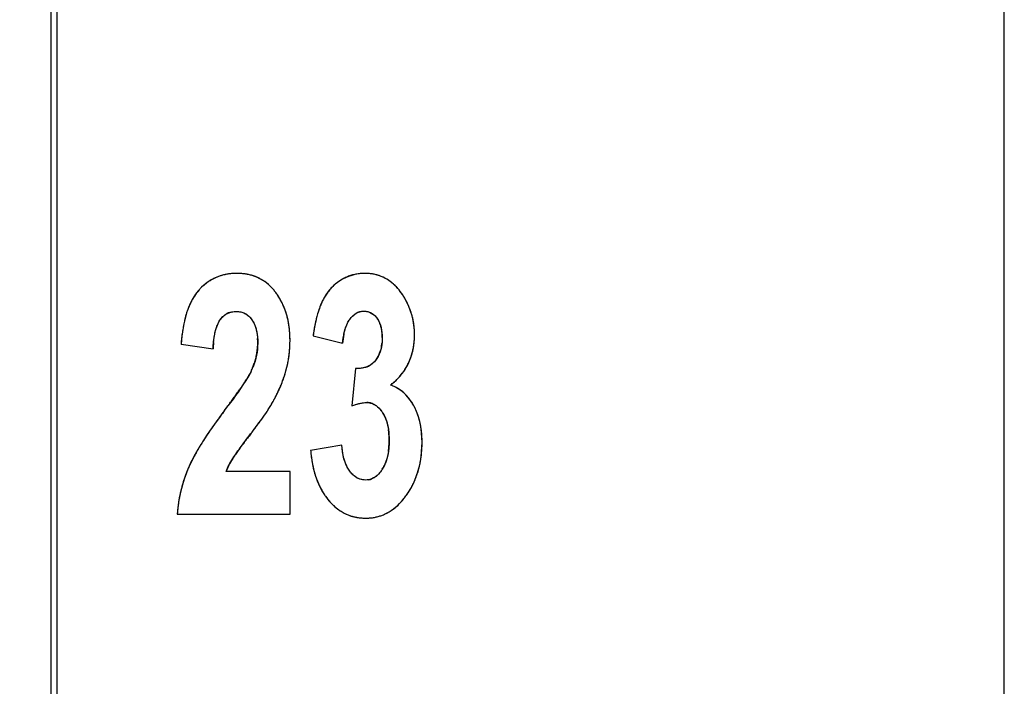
# Model space of a CAD drawing. Header units: millimetres. Extents: x 0 to 420, y 0 to 297.
# Tile 11 of 76: x 100.47 to 107.05, y 34.45 to 38.9. Entities that reach past the tile are written whole.
import ezdxf

# ---------------------------------------------------------------- set-up
doc = ezdxf.new("R2010")
doc.units = ezdxf.units.MM
doc.header["$LTSCALE"] = 23.1
doc.layers.get('0').update_dxf_attribs({"linetype": 'CONTINUOUS'})
doc.layers.add('LAY0002', color=7, linetype='CONTINUOUS')
doc.styles.get("Standard").update_dxf_attribs({"font": 'txt', "width": 0.6})
doc.dimstyles.new('DIMSTYLE_1', dxfattribs={"dimtxt": 4, "dimasz": 2.6, "dimexe": 1.2, "dimexo": 0.1, "dimgap": 1, "dimtad": 1, "dimzin": 0, "dimdsep": 46, "dimtxsty": 'Standard', "dimblk": '_FILLED', "dimblk1": '_FILLED', "dimblk2": '_FILLED', "dimcen": 0.09, "dimazin": 0, "dimtp": 0.01, "dimtm": 0.01, "dimtfac": 1, "dimtofl": 0, "dimtmove": 0, "dimatfit": 3, "dimldrblk": '_FILLED', "dimfxl": 1, "dimtolj": 1, "dimtzin": 0, "dimarcsym": 0})

# ---------------------------------------------------------------- blocks, each defined once
blk = doc.blocks.new('_FILLED')
at = {"color": 0, "linetype": 'ByBlock'}
blk.add_solid([(0, 0), (-1, 0.1923), (-1, -0.1923)], dxfattribs=at)
blk = doc.blocks.new('*D5')
at = {"color": 2, "linetype": 'Continuous', "transparency": 16777216}
for p, q in [((87.4252, 135.7503), (45.2218, 135.7503)), ((46.4218, 135.7503), (46.4218, 72.2746)), ((46.4218, 8.7989), (46.4218, 72.2746)), ((109.0917, 8.7989), (45.2218, 8.7989))]:
    blk.add_line(p, q, dxfattribs=at)
at = {"color": 2, "linetype": 'Continuous', "transparency": 16777216, "xscale": 2.6, "yscale": 2.6, "zscale": 2.6}
for p, rotation in [((46.4218, 135.7503), 90), ((46.4218, 8.7989), 270)]:
    blk.add_blockref('_FILLED', p, dxfattribs=dict(at, rotation=rotation))
at = {"color": 2, "linetype": 'Continuous', "transparency": 16777216, "insert": (41.4218, 72.2746), "char_height": 4, "width": 14.4, "attachment_point": 2, "rotation": 90, "line_spacing_factor": 0.9}
blk.add_mtext('126.95', dxfattribs=at)

msp = doc.modelspace()

# ---------------------------------------------------------------- linework, layer by layer
at = {"color": 7, "linetype": 'Continuous'}
msp.add_line((100.6818, 28.8989), (100.6818, 88.8989), dxfattribs=at)
at = {"layer": 'LAY0002', "color": 7, "linetype": 'Continuous'}
for p, q in [((100.7218, 28.6989), (100.7218, 89.0989)), ((107.0422, 73.7187), (107.0422, 25.756))]:
    msp.add_line(p, q, dxfattribs=at)
at = {"layer": 'LAY0002', "color": 4, "linetype": 'Continuous'}
for p, q in [((102.4308, 36.7874), (102.6286, 36.7394)), ((101.5499, 36.7318), (101.7638, 36.7012)), ((102.017, 36.551), (102.0115, 36.5399)), ((102.7142, 36.5702), (102.6905, 36.3203)), ((102.0115, 36.5399), (102.0033, 36.525)), ((102.6225, 36.0595), (102.4147, 36.0234)), ((102.2772, 35.8837), (101.8509, 35.8837)), ((102.2772, 35.5989), (102.2772, 35.8837)), ((101.5247, 35.5989), (102.2772, 35.5989))]:
    msp.add_line(p, q, dxfattribs=at)
for centre, radius, start, end in [((101.9202, 36.8369), 0.3684, 93.47844, 97.26938), ((101.9218, 36.8098), 0.3956, 89.97796, 93.47829), ((101.9222, 36.8003), 0.4051, 86.18198, 90.03245), ((101.9246, 36.8372), 0.3682, 82.05443, 86.18108), ((102.7744, 36.9042), 0.3012, 95.42154, 101.06667), ((102.7759, 36.8878), 0.3176, 89.96911, 95.41359), ((102.7763, 36.8748), 0.3306, 85.52561, 90.03593), ((102.7784, 36.9018), 0.3036, 80.76607, 85.52154), ((101.9242, 36.8688), 0.3399, 126.0595, 130.04142), ((101.9159, 36.8802), 0.3258, 122.04475, 126.05577), ((101.9111, 36.8879), 0.3167, 117.88262, 122.04145), ((101.9091, 36.8915), 0.3126, 113.70221, 117.87856), ((101.9095, 36.8907), 0.3135, 109.38901, 113.69786), ((101.9114, 36.8851), 0.3194, 105.27534, 109.38537), ((101.9142, 36.8746), 0.3303, 101.26999, 105.27198), ((101.9174, 36.8587), 0.3465, 97.27131, 101.26602), ((101.9287, 36.8664), 0.3387, 77.71926, 82.05164), ((101.9334, 36.8882), 0.3164, 73.19065, 77.71559), ((101.9379, 36.9032), 0.3007, 68.50269, 73.18594), ((101.9414, 36.9121), 0.2912, 63.72449, 68.497), ((101.9429, 36.9151), 0.2878, 58.90854, 63.71835), ((101.9415, 36.9129), 0.2904, 54.10774, 58.90233), ((101.9342, 36.9032), 0.3025, 46.89022, 54.07874), ((102.7805, 36.8947), 0.312, 128.71498, 134.15175), ((102.7809, 36.8941), 0.3128, 123.39157, 128.70771), ((102.7838, 36.8901), 0.3177, 117.90568, 123.43007), ((102.7762, 36.9044), 0.3015, 112.48907, 117.89531), ((102.773, 36.9119), 0.2934, 106.74635, 112.48122), ((102.7729, 36.912), 0.2932, 101.07635, 106.73654), ((102.7815, 36.9208), 0.2843, 75.80096, 80.76049), ((102.7844, 36.9326), 0.2721, 70.64319, 75.79425), ((102.7861, 36.9375), 0.2669, 65.42121, 70.63507), ((102.7854, 36.936), 0.2686, 60.22177, 65.4129), ((102.7811, 36.9286), 0.2771, 55.14024, 60.21414), ((102.7722, 36.9159), 0.2927, 50.2654, 55.13411), ((102.7574, 36.8982), 0.3157, 45.62879, 50.26069), ((101.9182, 36.8721), 0.3335, 142.26097, 146.83491), ((101.8935, 36.8912), 0.3023, 137.6497, 142.254), ((101.9548, 36.8352), 0.3854, 133.95207, 137.63967), ((101.937, 36.8537), 0.3597, 130.04476, 133.95064), ((101.9157, 36.8834), 0.3296, 40.5442, 46.88263), ((101.8907, 36.8618), 0.3627, 36.48599, 40.57007), ((101.822, 36.8107), 0.4483, 33.7313, 36.51678), ((102.8115, 36.87), 0.3518, 144.69827, 149.81812), ((102.7948, 36.8818), 0.3313, 139.54085, 144.6915), ((102.7848, 36.8903), 0.3182, 134.15907, 139.53519), ((102.7358, 36.8761), 0.3467, 41.27339, 45.62583), ((102.7062, 36.8502), 0.386, 37.27817, 41.27309), ((102.6678, 36.8209), 0.4343, 33.58633, 37.2781), ((101.9949, 36.8262), 0.423, 150.98647, 154.84946), ((101.9518, 36.8501), 0.3738, 146.83416, 150.98598), ((101.8218, 36.8106), 0.4485, 29.69318, 33.72905), ((101.8172, 36.808), 0.4538, 26.27864, 29.69159), ((101.8085, 36.8037), 0.4635, 23.00427, 26.27704), ((102.9122, 36.8198), 0.4644, 154.62901, 158.10084), ((102.836, 36.8558), 0.38, 149.82062, 154.60416), ((102.6292, 36.7948), 0.4809, 30.70422, 33.6297), ((102.6373, 36.7996), 0.4715, 27.87669, 30.70279), ((102.6428, 36.8026), 0.4651, 25.09417, 27.87558), ((102.192, 36.7491), 0.6349, 161.62428, 164.48895), ((102.1141, 36.775), 0.5529, 158.335, 161.62983), ((102.0484, 36.8011), 0.4822, 154.84697, 158.33425), ((101.9114, 36.8344), 0.1162, 108.47637, 118.48498), ((101.7955, 36.7982), 0.4776, 19.78531, 23.00255), ((101.7775, 36.7918), 0.4967, 16.55355, 19.78318), ((103.1413, 36.7366), 0.7082, 162.12083, 163.75696), ((103.0659, 36.7609), 0.629, 160.34307, 162.12225), ((102.9927, 36.7872), 0.5512, 158.07202, 160.35196), ((102.6462, 36.8042), 0.4615, 22.20624, 25.09328), ((102.6471, 36.8046), 0.4605, 19.26008, 22.20516), ((102.6454, 36.804), 0.4622, 16.43454, 19.25908), ((102.3904, 36.6994), 0.8396, 167.17931, 169.71379), ((102.2823, 36.724), 0.7287, 164.48861, 167.17958), ((101.9228, 36.8344), 0.1161, 52.49538, 63.50064), ((101.7547, 36.785), 0.5205, 13.5748, 16.55357), ((101.7265, 36.7782), 0.5496, 10.52966, 13.57233), ((101.6921, 36.7718), 0.5845, 7.68297, 10.52977), ((103.4966, 36.647), 1.0747, 167.55724, 168.94093), ((103.384, 36.6719), 0.9594, 166.24177, 167.55496), ((103.2552, 36.7038), 0.8267, 163.78168, 166.26861), ((102.7287, 36.8137), 0.159, 27.95019, 34.95476), ((102.7152, 36.8066), 0.1742, 21.1737, 27.93212), ((102.6412, 36.8028), 0.4666, 13.67272, 16.43365), ((102.6342, 36.801), 0.4739, 10.71829, 13.67115), ((102.6241, 36.7991), 0.4841, 7.93223, 10.71778), ((102.6492, 36.6576), 1.1017, 171.89786, 173.91658), ((102.5133, 36.677), 0.9644, 169.70868, 171.89944), ((101.653, 36.7665), 0.6239, 5.04831, 7.68362), ((101.6077, 36.7625), 0.6694, 2.41395, 5.04675), ((103.79, 36.5934), 1.373, 170.04359, 171.87769), ((103.6173, 36.6234), 1.1978, 168.93637, 170.02523), ((102.6925, 36.7978), 0.1985, 14.92801, 21.16369), ((102.6592, 36.789), 0.233, 9.32915, 14.92563), ((102.6138, 36.7815), 0.279, 4.37397, 9.33142), ((102.6115, 36.7974), 0.4969, 5.26739, 7.93178), ((102.587, 36.7954), 0.5214, 359.96796, 5.24328), ((102.8066, 36.6408), 1.26, 173.91701, 175.8621), ((102.5925, 36.6668), 0.8294, 174.69609, 177.62486), ((101.5908, 36.7389), 0.471, 359.92338, 3.96458), ((101.4476, 36.76), 0.8296, 357.41521, 0.00986), ((101.5558, 36.7603), 0.7214, 359.98477, 2.41495), ((103.175, 36.6982), 0.5479, 172.18478, 175.68679), ((103.0648, 36.7134), 0.4367, 168.16117, 172.19176), ((102.5544, 36.7769), 0.3386, 359.92695, 4.3757), ((102.631, 36.7918), 0.4773, 352.12659, 356.13152), ((102.5865, 36.7948), 0.5219, 356.13477, 0.03136), ((101.6555, 36.7408), 0.4064, 348.61308, 353.07006), ((101.6757, 36.7384), 0.3861, 353.06169, 359.97907), ((101.5081, 36.7561), 0.769, 352.31507, 354.89049), ((101.4811, 36.7585), 0.7961, 354.89128, 357.41354), ((102.6724, 36.753), 0.2182, 336.66182, 343.48142), ((102.5979, 36.7704), 0.2948, 349.62269, 354.4328), ((102.6918, 36.7815), 0.4156, 343.52144, 347.92615), ((102.6657, 36.787), 0.4423, 347.92912, 352.1241), ((101.5948, 36.7558), 0.469, 340.44517, 344.36957), ((101.6294, 36.7461), 0.4331, 344.37132, 348.60906), ((101.5462, 36.7502), 0.7304, 347.03988, 349.69374), ((101.5297, 36.7532), 0.7472, 349.69473, 352.31418), ((102.7053, 36.7371), 0.1816, 321.36585, 329.17449), ((102.6939, 36.7438), 0.1949, 329.19592, 336.65017), ((102.7236, 36.7707), 0.382, 329.56649, 337.13804), ((102.7125, 36.7753), 0.394, 337.15092, 343.52977), ((101.5156, 36.7863), 0.5538, 334.85881, 337.25207), ((101.5548, 36.77), 0.5114, 337.24369, 340.45104), ((101.4912, 36.7663), 0.7876, 342.94216, 344.35326), ((101.5578, 36.7476), 0.7185, 344.36052, 347.03883), ((102.738, 36.7139), 0.1423, 288.31523, 296.66711), ((102.742, 36.7058), 0.1333, 296.69688, 306.73884), ((102.7123, 36.7785), 0.3957, 320.33369, 324.90048), ((102.7212, 36.7722), 0.3848, 324.90565, 329.55758), ((100.8559, 37.2086), 1.3359, 326.58282, 327.64841), ((101.1799, 37.0034), 0.9523, 327.64639, 328.86558), ((101.4146, 36.8616), 0.6782, 328.86449, 330.23661), ((101.3489, 36.816), 0.9385, 337.18009, 339.33577), ((101.4045, 36.7949), 0.879, 339.34443, 340.79943), ((101.4513, 36.7786), 0.8294, 340.79368, 342.93509), ((102.6619, 36.8276), 0.4662, 307.73902, 313.52377), ((102.6854, 36.8024), 0.4318, 313.5652, 316.5714), ((102.6993, 36.7892), 0.4126, 316.56808, 320.33492), ((99.5382, 38.1025), 2.9282, 324.68551, 325.23401), ((100.0465, 37.7498), 2.3095, 325.23255, 325.86128), ((100.4708, 37.4622), 1.7969, 325.859, 326.59509), ((101.2081, 36.8777), 1.0922, 334.02698, 335.30843), ((101.2756, 36.8468), 1.018, 335.30224, 337.18227), ((102.8781, 36.2325), 0.2367, 64.01579, 73.01451), ((102.8786, 36.234), 0.2351, 56.78761, 63.98505), ((102.8727, 36.2251), 0.2459, 49.06739, 56.76085), ((97.4381, 39.6173), 5.5177, 323.44776, 323.8117), ((98.2432, 39.0283), 4.5201, 323.81114, 324.2163), ((98.9369, 38.5284), 3.665, 324.21497, 324.68703), ((101.0609, 36.9521), 1.2572, 331.36622, 332.40542), ((101.136, 36.9129), 1.1725, 332.39924, 334.02221), ((102.8564, 36.2065), 0.2705, 41.66046, 49.04594), ((105.239, 33.7285), 4.2563, 143.01378, 143.62828), ((96.3061, 40.4571), 6.9272, 323.01014, 323.444), ((100.8894, 37.111), 1.4858, 325.78112, 326.51039), ((101.1515, 36.9378), 1.1717, 326.49944, 327.58178), ((101.3832, 36.7907), 0.8972, 327.58173, 328.77195), ((102.7892, 36.2371), 0.1062, 79.17722, 90.0798), ((102.7896, 36.2398), 0.1034, 68.05613, 79.10803), ((102.7483, 36.1294), 0.4038, 26.28948, 29.24288), ((102.7383, 36.1244), 0.4149, 23.51389, 26.2891), ((102.726, 36.1191), 0.4283, 20.84784, 23.51341), ((104.8851, 33.989), 3.8169, 143.6277, 144.29098), ((99.3567, 38.195), 3.3632, 323.48556, 324.09091), ((99.9064, 37.7966), 2.6843, 324.0975, 324.57638), ((100.2827, 37.529), 2.2226, 324.57512, 325.13183), ((100.6108, 37.3004), 1.8227, 325.13018, 325.78199), ((102.7067, 36.1549), 0.2236, 25.66544, 32.59372), ((102.7112, 36.1135), 0.4441, 18.2469, 20.84724), ((102.6937, 36.1077), 0.4626, 15.70944, 18.24637), ((102.6733, 36.102), 0.4838, 13.26168, 15.70918), ((104.1946, 34.4783), 2.9706, 145.03987, 145.94255), ((104.5414, 34.236), 3.3936, 144.28963, 145.04257), ((97.9445, 39.247), 5.1242, 322.75395, 323.13448), ((98.6835, 38.6927), 4.2004, 323.13631, 323.49315), ((102.4955, 36.0998), 0.4431, 3.94517, 8.35429), ((102.6499, 36.0965), 0.5078, 10.84924, 13.26107), ((102.6227, 36.0913), 0.5355, 8.42765, 10.84823), ((102.592, 36.0867), 0.5666, 6.15717, 8.42815), ((103.5977, 34.8757), 2.2534, 146.78039, 147.81623), ((103.8817, 34.6899), 2.5928, 145.94468, 146.78417), ((107.3098, 32.1016), 6.6557, 143.17565, 143.39387), ((108.7906, 30.9925), 8.5057, 142.92964, 143.17401), ((110.5507, 29.6633), 10.7113, 142.7579, 142.93191), ((102.3955, 36.0928), 0.5433, 359.9313, 3.94581), ((102.3457, 36.0915), 0.5931, 356.35552, 0.06285), ((102.5586, 36.0831), 0.6001, 4.00822, 6.15754), ((102.522, 36.0805), 0.6368, 1.91697, 4.00806), ((102.4827, 36.0792), 0.6761, 359.99049, 1.91795), ((103.0855, 35.1916), 1.6516, 148.9168, 150.09383), ((103.3256, 35.0469), 1.932, 147.81567, 148.91748), ((104.1741, 34.4073), 2.7635, 143.92968, 144.56476), ((105.2234, 33.6445), 4.0607, 143.64936, 143.94828), ((106.1887, 32.9343), 5.2591, 143.39289, 143.65034), ((103.3202, 36.0949), 0.9083, 184.51104, 185.98562), ((102.4574, 36.0843), 0.4812, 351.96053, 356.36675), ((102.4149, 36.0765), 0.7439, 354.78275, 357.51968), ((102.3602, 36.0789), 0.7987, 357.51843, 0.01488), ((102.4849, 35.5188), 0.9676, 152.94389, 154.73695), ((102.6617, 35.4287), 1.166, 151.53, 152.9527), ((102.8608, 35.3207), 1.3925, 150.08815, 151.52736), ((102.3848, 35.6576), 0.5805, 147.60357, 150.26347), ((103.3635, 34.9846), 1.7683, 144.57883, 145.09475), ((103.2444, 36.0867), 0.832, 185.96763, 188.76968), ((103.1654, 36.0746), 0.7521, 188.77654, 191.32462), ((102.5018, 36.0667), 0.6564, 349.30543, 352.05955), ((102.4625, 36.0722), 0.6961, 352.06078, 354.78088), ((102.4525, 35.541), 0.9289, 156.9469, 158.42423), ((102.3157, 35.5985), 0.7805, 154.72775, 156.90449), ((102.2497, 35.7272), 0.4284, 155.6999, 158.57118), ((102.2905, 35.7088), 0.4732, 152.92398, 155.6998), ((102.3352, 35.686), 0.5233, 150.26499, 152.92437), ((103.105, 36.0625), 0.6905, 191.32741, 193.81398), ((103.0484, 36.0485), 0.6322, 193.80346, 197.18805), ((102.693, 36.0248), 0.2368, 327.59706, 334.73803), ((102.5639, 36.0534), 0.5929, 343.23606, 346.2624), ((102.5357, 36.0603), 0.6219, 346.26439, 349.30628), ((102.4573, 35.5393), 0.934, 161.73647, 163.25592), ((102.4545, 35.5402), 0.9311, 160.05637, 161.73643), ((102.4529, 35.5408), 0.9293, 158.42436, 160.0562), ((103.0055, 36.0354), 0.5873, 197.20581, 199.30617), ((102.9731, 36.024), 0.553, 199.29804, 202.35929), ((102.7828, 35.9334), 0.1074, 280.92087, 292.28419), ((102.6038, 36.0403), 0.5509, 336.22134, 340.23345), ((102.5856, 36.0469), 0.5703, 340.2302, 343.23419), ((102.4665, 35.5367), 0.9436, 164.83969, 166.49604), ((102.4612, 35.5381), 0.9381, 163.25609, 164.83948), ((102.9427, 36.0115), 0.5201, 202.36223, 205.3573), ((102.9186, 36.0001), 0.4935, 205.35748, 208.5907), ((102.8997, 35.9898), 0.472, 208.59216, 211.96652), ((102.6227, 36.0315), 0.53, 326.69787, 330.41836), ((102.6207, 36.0327), 0.5323, 330.42044, 333.72407), ((102.615, 36.0355), 0.5387, 333.72382, 336.21368), ((102.4896, 35.5319), 0.9672, 169.58093, 171.19426), ((102.4807, 35.5335), 0.9582, 168.09193, 169.58062), ((102.4732, 35.5351), 0.9504, 166.49611, 168.09195), ((102.8875, 35.9822), 0.4576, 211.97225, 214.57616), ((102.8785, 35.976), 0.4466, 214.57189, 218.85853), ((102.8495, 35.9525), 0.4094, 218.83868, 222.37127), ((102.6985, 35.9718), 0.4334, 316.57948, 320.43063), ((102.6571, 36.006), 0.4872, 320.43091, 324.01627), ((102.6204, 36.0331), 0.5328, 323.97806, 326.69692), ((102.5246, 35.5275), 1.0025, 174.24308, 175.91646), ((102.5118, 35.5288), 0.9896, 172.83979, 174.24237), ((102.5004, 35.5302), 0.9781, 171.19446, 172.84015), ((102.8212, 35.9265), 0.3709, 222.35708, 227.11603), ((102.7943, 35.8973), 0.3312, 227.07942, 234.69176), ((102.7801, 35.8776), 0.3069, 234.74593, 239.22999), ((102.7704, 35.895), 0.3281, 303.54456, 308.11172), ((102.7539, 35.916), 0.3548, 308.11536, 312.46574), ((102.7304, 35.9416), 0.3896, 312.46818, 316.57822), ((102.775, 35.8691), 0.297, 239.23549, 243.69395), ((102.7731, 35.8653), 0.2928, 243.69903, 248.23898), ((102.7735, 35.8665), 0.294, 248.24436, 252.7894), ((102.7755, 35.8731), 0.3009, 252.79465, 257.29443), ((102.7783, 35.8855), 0.3137, 257.29917, 261.70003), ((102.781, 35.9043), 0.3326, 261.70393, 265.95524), ((102.7828, 35.9297), 0.3581, 265.95823, 270.02782), ((102.7831, 35.9077), 0.3361, 269.97216, 274.38875), ((102.7848, 35.8863), 0.3147, 274.3922, 279.08021), ((102.787, 35.8719), 0.3, 279.08562, 283.95521), ((102.7889, 35.8643), 0.2922, 283.96189, 288.90823), ((102.7892, 35.8632), 0.2911, 288.91525, 293.86275), ((102.787, 35.8682), 0.2966, 293.86959, 298.76828), ((102.781, 35.8789), 0.3088, 298.7743, 303.53985)]:
    msp.add_arc(centre, radius, start, end, dxfattribs=at)
at = {"layer": 'LAY0002', "color": 7, "linetype": 'Continuous'}
for centre, radius, start, end in [((101.954, 36.836), 0.3842, 133.98034, 137.64313), ((101.8252, 36.8129), 0.4444, 33.12964, 36.53158), ((102.7377, 36.8778), 0.3441, 41.38172, 45.75831), ((102.9214, 36.8158), 0.4744, 154.6586, 158.67914), ((102.8371, 36.8552), 0.3814, 149.85147, 154.59402), ((102.6288, 36.7947), 0.4812, 30.83001, 33.62201), ((102.1302, 36.7695), 0.5698, 159.35858, 161.67724), ((103.7155, 36.6052), 1.2976, 168.85627, 171.92605), ((101.5321, 36.7791), 0.5359, 334.80586, 338.4612), ((101.4523, 36.778), 0.8283, 339.47808, 344.30194), ((102.7253, 36.77), 0.3801, 329.64519, 334.3289), ((102.6783, 36.8096), 0.4418, 311.81157, 316.0323), ((102.6574, 36.833), 0.4732, 307.77102, 311.81284), ((102.8767, 36.2292), 0.2403, 64.05822, 72.93385), ((101.1116, 36.9251), 1.1998, 331.33554, 334.16696), ((96.2757, 40.4809), 6.9658, 323.00366, 323.32446), ((102.7509, 36.1307), 0.4008, 26.43621, 29.25656), ((103.5779, 34.8887), 2.2298, 146.92257, 147.92108), ((103.3056, 35.059), 1.9086, 147.91272, 149.01887), ((103.2999, 36.0928), 0.8879, 184.47899, 186.6373), ((102.614, 36.0359), 0.5398, 334.42004, 337.0469), ((102.6201, 36.0331), 0.533, 327.26068, 334.40745), ((102.8896, 35.9836), 0.4601, 212.04368, 215.40183), ((102.8785, 35.9758), 0.4465, 215.40101, 218.8365), ((102.6553, 36.0074), 0.4895, 320.4989, 324.01016), ((102.621, 36.0325), 0.532, 323.98836, 327.26197)]:
    msp.add_arc(centre, radius, start, end, dxfattribs=at)
for points, knots in [([(101.922, 37.2054), (101.879, 37.2054), (101.7918, 37.1914), (101.718, 37.1423), (101.6871, 37.1125)], [0, 0, 0, 0, 0.500137, 1, 1, 1, 1]), ([(102.1304, 37.1335), (102.102, 37.1577), (102.0349, 37.1955), (101.9593, 37.2054), (101.922, 37.2054)], [0, 0, 0, 0, 0.499597, 1, 1, 1, 1]), ([(102.9778, 37.1243), (102.9513, 37.1501), (102.8882, 37.193), (102.8131, 37.2054), (102.7761, 37.2054)], [0, 0, 0, 0, 0.499889, 1, 1, 1, 1]), ([(101.7638, 36.7012), (101.7652, 36.7344), (101.7712, 36.8002), (101.791, 36.866), (101.8096, 36.8933)], [0, 0, 0, 0, 0.501183, 1, 1, 1, 1]), ([(102.0236, 36.1457), (102.0486, 36.1785), (102.0978, 36.2449), (102.1444, 36.3134), (102.1643, 36.3496)], [0, 0, 0, 0, 0.500098, 1, 1, 1, 1]), ([(102.7891, 36.3432), (102.8066, 36.3432), (102.8423, 36.3339), (102.8689, 36.3095), (102.8801, 36.296)], [0, 0, 0, 0, 0.499065, 1, 1, 1, 1]), ([(102.8772, 35.8759), (102.8655, 35.8616), (102.8377, 35.8355), (102.7999, 35.8259), (102.7814, 35.8259)], [0, 0, 0, 0, 0.500931, 1, 1, 1, 1]), ([(102.783, 35.5716), (102.8307, 35.5716), (102.9284, 35.5935), (103.0025, 35.6591), (103.033, 35.696)], [0, 0, 0, 0, 0.499451, 1, 1, 1, 1]), ([(102.5654, 35.6578), (102.5943, 35.6304), (102.6624, 35.585), (102.7432, 35.5716), (102.783, 35.5716)], [0, 0, 0, 0, 0.499923, 1, 1, 1, 1])]:
    msp.add_open_spline(points, degree=3, knots=knots, dxfattribs=at)
for points in [[(102.7761, 37.2054), (102.7179, 37.2053), (102.6573, 37.1873), (102.6088, 37.1552)], [(102.6088, 37.1552), (102.5675, 37.128), (102.5322, 37.0895), (102.5074, 37.0467)], [(101.67, 37.0949), (101.6584, 37.0822), (101.648, 37.0684), (101.6386, 37.054)], [(102.1823, 37.0775), (102.1671, 37.0979), (102.1498, 37.117), (102.1304, 37.1335)], [(103.0296, 37.0611), (103.0193, 37.0766), (103.0081, 37.0914), (102.9959, 37.1053)], [(101.6386, 37.054), (101.6216, 37.0279), (101.6079, 36.9995), (101.597, 36.9704)], [(102.2666, 36.8798), (102.2549, 36.9418), (102.2318, 37.003), (102.1974, 37.0558)], [(103.1084, 36.7951), (103.1084, 36.8801), (103.0856, 36.9683), (103.0421, 37.0413)], [(101.5893, 36.9486), (101.5661, 36.8789), (101.5552, 36.805), (101.5499, 36.7318)], [(101.831, 36.9184), (101.8533, 36.9393), (101.8861, 36.9511), (101.9166, 36.9511)], [(101.9166, 36.9511), (101.9372, 36.9511), (101.9586, 36.9468), (101.9769, 36.9372)], [(102.4795, 36.9882), (102.4704, 36.9651), (102.463, 36.9414), (102.4566, 36.9174)], [(102.6762, 36.8985), (102.6909, 36.9192), (102.7112, 36.9383), (102.7351, 36.9472)], [(102.7351, 36.9472), (102.7462, 36.9513), (102.7582, 36.9533), (102.77, 36.9533)], [(102.77, 36.9533), (102.7788, 36.9533), (102.7876, 36.9524), (102.7962, 36.9503)], [(102.7962, 36.9503), (102.8126, 36.9462), (102.8283, 36.9374), (102.8407, 36.9259)], [(101.8096, 36.8933), (101.8158, 36.9024), (101.8229, 36.9109), (101.831, 36.9184)], [(101.9769, 36.9372), (101.9952, 36.9276), (102.0109, 36.9124), (102.0228, 36.8955)], [(102.0228, 36.8955), (102.0538, 36.8513), (102.0618, 36.7923), (102.0618, 36.7383)], [(102.2772, 36.7601), (102.2772, 36.8002), (102.274, 36.8405), (102.2666, 36.8798)], [(102.4566, 36.9174), (102.4511, 36.8971), (102.4465, 36.8766), (102.4424, 36.856)], [(102.6286, 36.7394), (102.6323, 36.7872), (102.6412, 36.8366), (102.664, 36.8788)], [(102.664, 36.8788), (102.6676, 36.8856), (102.6717, 36.8922), (102.6762, 36.8985)], [(102.8407, 36.9259), (102.8476, 36.9196), (102.8536, 36.9124), (102.859, 36.9048)], [(102.859, 36.9048), (102.8844, 36.8685), (102.893, 36.8207), (102.893, 36.7765)], [(102.2497, 36.5539), (102.2684, 36.6207), (102.2772, 36.6908), (102.2772, 36.7601)], [(102.8917, 36.7459), (102.888, 36.7027), (102.8742, 36.6576), (102.8471, 36.6237)], [(102.893, 36.7765), (102.893, 36.7663), (102.8926, 36.756), (102.8917, 36.7459)], [(103.0679, 36.6053), (103.0959, 36.6636), (103.1084, 36.7304), (103.1084, 36.7951)], [(102.0618, 36.7383), (102.0617, 36.6853), (102.05, 36.6317), (102.0306, 36.5824)], [(102.8471, 36.6237), (102.8301, 36.6025), (102.8056, 36.5858), (102.7796, 36.5778)], [(102.017, 36.551), (102.0101, 36.5364), (102.002, 36.5224), (101.9936, 36.5086)], [(102.7421, 36.5708), (102.7328, 36.57), (102.7235, 36.5699), (102.7142, 36.5702)], [(102.7796, 36.5778), (102.7675, 36.5741), (102.7548, 36.5718), (102.7421, 36.5708)], [(102.9963, 36.5028), (103.0181, 36.5255), (103.0375, 36.5508), (103.0533, 36.5779)], [(101.9936, 36.5086), (101.9538, 36.4433), (101.9082, 36.3817), (101.8625, 36.3204)], [(102.1914, 36.4023), (102.2049, 36.4302), (102.2172, 36.4586), (102.228, 36.4876)], [(103.1006, 36.3266), (103.0733, 36.3755), (103.0321, 36.4208), (102.9818, 36.4453)], [(101.8391, 36.2892), (101.7941, 36.2293), (101.7504, 36.1684), (101.7095, 36.1057)], [(102.6905, 36.3203), (102.7218, 36.3328), (102.7553, 36.3432), (102.7891, 36.3432)], [(102.8801, 36.296), (102.8855, 36.2894), (102.8905, 36.2825), (102.8951, 36.2753)], [(103.1588, 36.0791), (103.1588, 36.1575), (103.1447, 36.239), (103.1098, 36.3092)], [(102.8951, 36.2753), (102.9164, 36.2421), (102.9283, 36.2025), (102.934, 36.1635)], [(102.934, 36.1635), (102.9374, 36.1399), (102.9388, 36.116), (102.9388, 36.0922)], [(101.9517, 36.0497), (101.9753, 36.0819), (101.9994, 36.1138), (102.0236, 36.1457)], [(102.9388, 36.0922), (102.9388, 36.0257), (102.9287, 35.954), (102.893, 35.8979)], [(101.6693, 36.0415), (101.6428, 35.9974), (101.6179, 35.9521), (101.5977, 35.9047)], [(101.8946, 35.9686), (101.9123, 35.9965), (101.9321, 36.0231), (101.9517, 36.0497)], [(102.6758, 35.8856), (102.6401, 35.9346), (102.6274, 35.9991), (102.6225, 36.0595)], [(103.111, 35.8254), (103.1446, 35.9046), (103.1588, 35.993), (103.1588, 36.0791)], [(101.8509, 35.8837), (101.8625, 35.9134), (101.8776, 35.9417), (101.8946, 35.9686)], [(102.418, 35.9902), (102.4228, 35.9489), (102.4306, 35.9077), (102.4425, 35.8679)], [(101.5977, 35.9047), (101.5567, 35.8083), (101.5322, 35.7034), (101.5247, 35.5989)], [(102.893, 35.8979), (102.8881, 35.8903), (102.8829, 35.8829), (102.8772, 35.8759)], [(102.4425, 35.8679), (102.4559, 35.823), (102.4747, 35.7792), (102.4996, 35.7395)], [(102.6963, 35.8618), (102.6888, 35.8691), (102.682, 35.8772), (102.6758, 35.8856)], [(102.733, 35.8362), (102.7195, 35.8424), (102.707, 35.8514), (102.6963, 35.8618)], [(102.7814, 35.8259), (102.7649, 35.8259), (102.748, 35.8294), (102.733, 35.8362)], [(102.5307, 35.6957), (102.5414, 35.6824), (102.553, 35.6697), (102.5654, 35.6578)]]:
    msp.add_open_spline(points, degree=3, dxfattribs=at)
at = {"layer": 'LAY0002', "color": 4, "linetype": 'Continuous'}
for points in [[(101.8745, 36.9446), (101.881, 36.9468), (101.8878, 36.9484), (101.8948, 36.9495)], [(101.8948, 36.9495), (101.9018, 36.9506), (101.9091, 36.9511), (101.9166, 36.9511)], [(101.9166, 36.9511), (101.9278, 36.9511), (101.9383, 36.95), (101.9483, 36.9477)], [(101.9483, 36.9477), (101.9576, 36.9456), (101.9664, 36.9425), (101.9747, 36.9383)], [(102.7189, 36.9394), (102.7267, 36.9441), (102.7349, 36.9475), (102.7434, 36.9498)], [(102.7434, 36.9498), (102.7519, 36.9522), (102.7608, 36.9533), (102.77, 36.9533)], [(102.77, 36.9533), (102.7783, 36.9533), (102.7862, 36.9525), (102.7938, 36.9508)], [(102.7938, 36.9508), (102.8029, 36.9488), (102.8116, 36.9456), (102.8197, 36.9412)], [(102.8197, 36.9412), (102.8282, 36.9365), (102.8361, 36.9306), (102.8434, 36.9234)], [(101.7971, 36.8713), (101.8009, 36.8793), (101.8051, 36.8867), (101.8096, 36.8933)], [(101.8096, 36.8933), (101.8176, 36.9049), (101.8264, 36.9148), (101.8361, 36.923)], [(101.8361, 36.923), (101.8424, 36.9282), (101.849, 36.9327), (101.8559, 36.9365)], [(101.9935, 36.9265), (102.0043, 36.9183), (102.0141, 36.9079), (102.0228, 36.8955)], [(102.0228, 36.8955), (102.0271, 36.8893), (102.0311, 36.8828), (102.0346, 36.8758)], [(102.0346, 36.8758), (102.0382, 36.8688), (102.0414, 36.8615), (102.0443, 36.8537)], [(102.6606, 36.8722), (102.6653, 36.8817), (102.6705, 36.8905), (102.6762, 36.8985)], [(102.6762, 36.8985), (102.6826, 36.9075), (102.6894, 36.9154), (102.6965, 36.9222)], [(102.6965, 36.9222), (102.7036, 36.9291), (102.7111, 36.9348), (102.7189, 36.9394)], [(102.8434, 36.9234), (102.8489, 36.9179), (102.8541, 36.9117), (102.859, 36.9048)], [(101.7714, 36.7819), (101.7733, 36.7939), (101.7755, 36.8051), (101.778, 36.8157)], [(101.778, 36.8157), (101.7805, 36.8262), (101.7834, 36.836), (101.7865, 36.8452)], [(101.7865, 36.8452), (101.7897, 36.8546), (101.7932, 36.8633), (101.7971, 36.8713)], [(102.0443, 36.8537), (102.0472, 36.8459), (102.0497, 36.8376), (102.0519, 36.8289)], [(102.0519, 36.8289), (102.0541, 36.8201), (102.0559, 36.8108), (102.0574, 36.801)], [(102.6374, 36.803), (102.6395, 36.8126), (102.6418, 36.8219), (102.6444, 36.8306)], [(102.6444, 36.8306), (102.6489, 36.8458), (102.6543, 36.8597), (102.6606, 36.8722)], [(101.7666, 36.7435), (101.7679, 36.757), (101.7695, 36.7698), (101.7714, 36.7819)], [(102.0574, 36.801), (102.0588, 36.7916), (102.0599, 36.7818), (102.0606, 36.7715)], [(102.893, 36.7765), (102.893, 36.7645), (102.8924, 36.753), (102.8913, 36.7419)], [(102.8879, 36.7173), (102.8862, 36.7082), (102.8841, 36.6994), (102.8816, 36.691)], [(102.8471, 36.6237), (102.8395, 36.6142), (102.8311, 36.606), (102.8217, 36.599)], [(102.7484, 36.5714), (102.7376, 36.5702), (102.7262, 36.5698), (102.7142, 36.5702)], [(102.7828, 36.5788), (102.772, 36.5753), (102.7606, 36.5728), (102.7484, 36.5714)], [(102.1504, 36.3255), (102.1555, 36.3341), (102.1602, 36.3421), (102.1643, 36.3496)], [(103.081, 36.3579), (103.0739, 36.368), (103.0664, 36.3775), (103.0585, 36.3863)], [(103.1006, 36.3266), (103.0944, 36.3377), (103.0879, 36.3481), (103.081, 36.3579)], [(102.6905, 36.3203), (102.6999, 36.324), (102.7089, 36.3273), (102.7176, 36.3301)], [(102.7176, 36.3301), (102.7264, 36.333), (102.7349, 36.3354), (102.7431, 36.3373)], [(102.7431, 36.3373), (102.7515, 36.3393), (102.7595, 36.3408), (102.7672, 36.3418)], [(102.7672, 36.3418), (102.7748, 36.3427), (102.7821, 36.3432), (102.7891, 36.3432)], [(102.8283, 36.3357), (102.8345, 36.3332), (102.8406, 36.3301), (102.8465, 36.3263)], [(102.8465, 36.3263), (102.8524, 36.3225), (102.8581, 36.3181), (102.8637, 36.3131)], [(102.8637, 36.3131), (102.8693, 36.3081), (102.8747, 36.3024), (102.8799, 36.2961)], [(102.8799, 36.2961), (102.8852, 36.2898), (102.8902, 36.2829), (102.8951, 36.2753)], [(102.9082, 36.2517), (102.9123, 36.2433), (102.9159, 36.2344), (102.9192, 36.2251)], [(102.9192, 36.2251), (102.9225, 36.2157), (102.9254, 36.2059), (102.9278, 36.1956)], [(102.9278, 36.1956), (102.9302, 36.1856), (102.9323, 36.1751), (102.9339, 36.1641)], [(102.6328, 35.9884), (102.628, 36.01), (102.6246, 36.0337), (102.6225, 36.0595)], [(101.8946, 35.9686), (101.8993, 35.9759), (101.9055, 35.9852), (101.9133, 35.9964)], [(102.6409, 35.9579), (102.6379, 35.9676), (102.6352, 35.9777), (102.6328, 35.9884)], [(102.6506, 35.9311), (102.6471, 35.9395), (102.6438, 35.9485), (102.6409, 35.9579)], [(102.9274, 35.9827), (102.9249, 35.972), (102.922, 35.9619), (102.9187, 35.9522)], [(102.9339, 36.017), (102.9321, 36.0051), (102.93, 35.9936), (102.9274, 35.9827)], [(102.6627, 35.9061), (102.6584, 35.9139), (102.6544, 35.9222), (102.6506, 35.9311)], [(102.6758, 35.8856), (102.6712, 35.892), (102.6668, 35.8988), (102.6627, 35.9061)], [(102.893, 35.8979), (102.888, 35.8901), (102.8829, 35.8829), (102.8775, 35.8764)], [(102.9187, 35.9522), (102.9153, 35.9422), (102.9115, 35.9328), (102.9072, 35.9238)], [(102.6911, 35.8671), (102.6858, 35.8727), (102.6807, 35.8789), (102.6758, 35.8856)], [(102.7073, 35.8521), (102.7017, 35.8565), (102.6963, 35.8615), (102.6911, 35.8671)], [(102.7265, 35.8394), (102.7199, 35.8429), (102.7135, 35.8472), (102.7073, 35.8521)], [(102.7612, 35.8276), (102.749, 35.8296), (102.7375, 35.8335), (102.7265, 35.8394)], [(102.7814, 35.8259), (102.7745, 35.8259), (102.7678, 35.8264), (102.7612, 35.8276)], [(102.8031, 35.8279), (102.7961, 35.8266), (102.7889, 35.8259), (102.7814, 35.8259)], [(102.8425, 35.844), (102.8364, 35.84), (102.8301, 35.8367), (102.8235, 35.834)], [(102.8605, 35.858), (102.8547, 35.8527), (102.8487, 35.848), (102.8425, 35.844)], [(102.8775, 35.8764), (102.872, 35.8696), (102.8664, 35.8635), (102.8605, 35.858)]]:
    msp.add_open_spline(points, degree=3, dxfattribs=at)

# ---------------------------------------------------------------- dimensions: what is measured, and where the dimension line sits
at = {"color": 2, "linetype": 'Continuous'}
dim = msp.add_linear_dim(base=(46.4218, 8.7989), p1=(87.5252, 135.7503), p2=(109.1917, 8.7989), angle=270, dimstyle='DIMSTYLE_1', dxfattribs=at)
dim.commit()
dim.dimension.update_dxf_attribs({"geometry": '*D5', "text_midpoint": (46.4218, 72.6496), "dimtype": 160})

doc.saveas('drawing.dxf')
